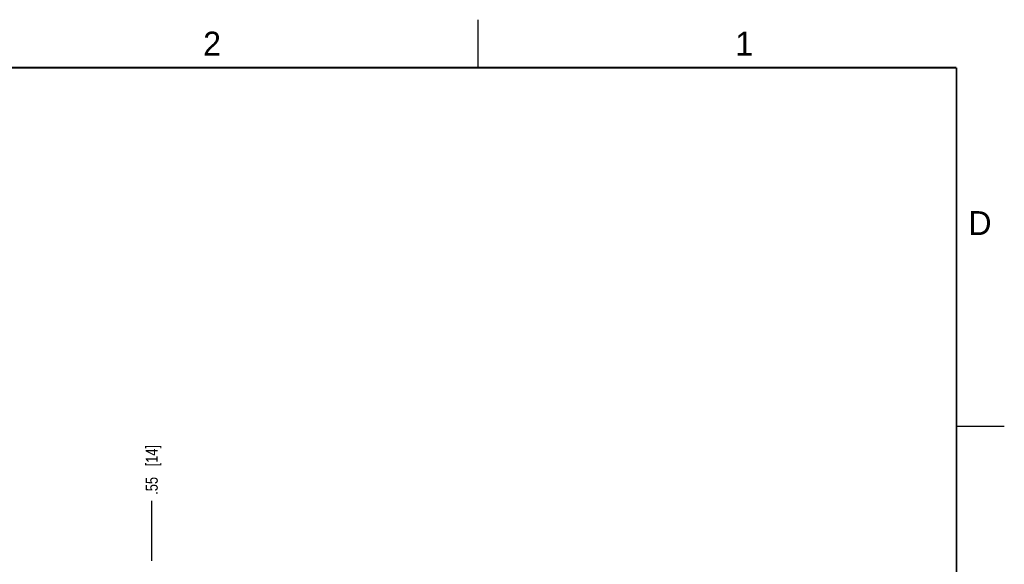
# Model space of a CAD drawing. Header units: inches. Extents: x 0 to 22, y 0 to 17.
# Tile 20 of 20: x 11.7 to 22, y 11.3 to 17. Entities that reach past the tile are written whole.
import ezdxf

# ---------------------------------------------------------------- set-up
doc = ezdxf.new("R2010")
doc.units = ezdxf.units.IN
doc.header["$LTSCALE"] = 1.21
doc.header["$MEASUREMENT"] = 0
doc.layers.get('0').update_dxf_attribs({"linetype": 'CONTINUOUS'})
doc.layers.add('DIMENSIONS', color=7, linetype='CONTINUOUS')
doc.styles.get("Standard").update_dxf_attribs({"font": 'txt', "width": 0.8})
doc.styles.add('TEXTSTYLE_2', font='txt')
doc.dimstyles.new('DIMSTYLE_1', dxfattribs={"dimtxt": 0.125, "dimasz": 0.18, "dimexe": 0.125, "dimexo": 0.0625, "dimgap": 0.03125, "dimtad": 0, "dimtih": 1, "dimtoh": 1, "dimzin": 4, "dimdsep": 46, "dimtxsty": 'STANDARD', "dimblk": '_FILLED', "dimblk1": '_FILLED', "dimblk2": '_FILLED', "dimcen": 0.09, "dimadec": 0, "dimazin": 0, "dimtp": 0.001, "dimtm": 0.001, "dimtfac": 1, "dimtofl": 0, "dimtmove": 0, "dimatfit": 3, "dimldrblk": '_FILLED', "dimfxl": 1, "dimtolj": 1, "dimtzin": 4, "dimarcsym": 0})

# ---------------------------------------------------------------- blocks, each defined once
blk = doc.blocks.new('*D11')
at = {"layer": 'DIMENSIONS', "color": 2, "linetype": 'CONTINUOUS'}
blk.add_line((13.087, 11.346), (13.087, 11.973), dxfattribs=at)
at = {"layer": 'DIMENSIONS', "color": 2, "linetype": 'CONTINUOUS', "insert": (13.025, 12.036), "char_height": 0.125, "width": 0.825, "attachment_point": 1, "rotation": 90, "line_spacing_factor": 0.9}
blk.add_mtext('.55{\\Ftxt.shx;\\W1.000000;\\H0.125000; }[14]', dxfattribs=at)
blk = doc.blocks.new('_FILLED')
at = {"color": 0, "linetype": 'BYBLOCK'}
blk.add_solid([(0, 0), (-1, 0.174), (-1, -0.174)], dxfattribs=at)

msp = doc.modelspace()

# ---------------------------------------------------------------- linework, layer by layer
at = {"color": 2, "linetype": 'CONTINUOUS'}
for p, q in [((16.5, 16.5), (16.5, 17)), ((22, 12.75), (21.5, 12.75))]:
    msp.add_line(p, q, dxfattribs=at)
at = {"color": 7, "linetype": 'CONTINUOUS', "const_width": 0.02}
for points in [[(21.5, 16.5), (0.5, 16.5)], [(21.5, 0.5), (21.5, 16.5)]]:
    msp.add_lwpolyline(points, dxfattribs=at)

# ---------------------------------------------------------------- texts
at = {"color": 2, "linetype": 'CONTINUOUS', "char_height": 0.25, "width": 0.25, "attachment_point": 1, "line_spacing_factor": 0.9, "style": 'TEXTSTYLE_2'}
for s, insert in [('2', (13.625, 16.875)), ('1', (19.188, 16.875)), ('D', (21.625, 15))]:
    msp.add_mtext(s, dxfattribs=dict(at, insert=insert))

# ---------------------------------------------------------------- dimensions: what is measured, and where the dimension line sits
at = {"layer": 'DIMENSIONS', "color": 2, "linetype": 'CONTINUOUS'}
dim = msp.add_ordinate_dim(feature_location=(13.087, 11.346), offset=(0, 0.627), dtype=1, origin=(13.64, 11.283), dimstyle='DIMSTYLE_1', dxfattribs=at)
dim.commit()
dim.dimension.update_dxf_attribs({"geometry": '*D11', "text_midpoint": (13.087, 12.448)})

doc.saveas('drawing.dxf')
